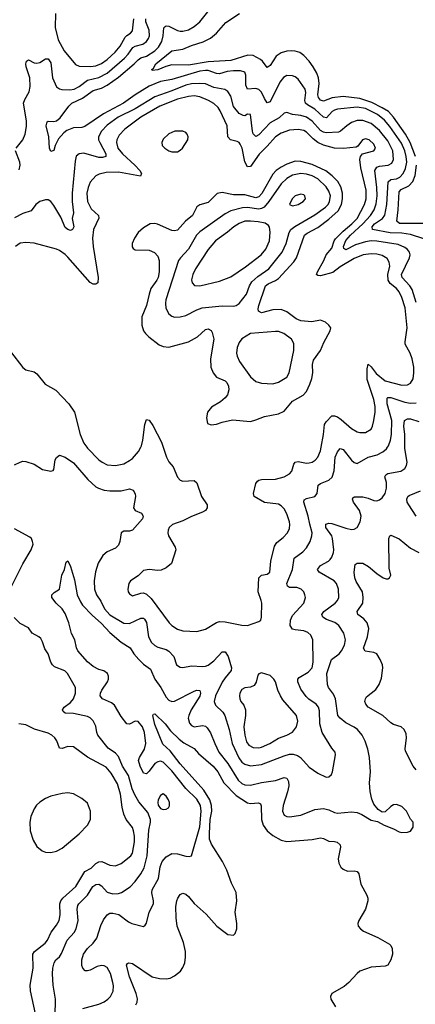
# Model space of a CAD drawing. Header units: inches. Extents: x 1649636 to 1815363, y 506543 to 641975.
# Tile 151 of 256: x 1716507 to 1719325, y 536034 to 543045. Entities that reach past the tile are written whole.
import ezdxf

# ---------------------------------------------------------------- set-up
doc = ezdxf.new("R2010")
doc.units = ezdxf.units.IN
doc.header["$MEASUREMENT"] = 0
doc.layers.add('B7513', color=7, linetype='Continuous')
doc.layers.add('B7514', color=7, linetype='Continuous')

msp = doc.modelspace()

# ---------------------------------------------------------------- linework, layer by layer
at = {"layer": 'B7513', "color": 5}
for points, elevation in [([(1716470, 539876), (1716510, 539894.9), (1716530, 539900.3), (1716550, 539899.5), (1716610, 539879.3), (1716670, 539842), (1716730, 539830.8), (1716744.7, 539835.3), (1716750, 539842), (1716760.5, 539910), (1716770, 539927.3), (1716790, 539944), (1716830, 539930.4), (1716890, 539890.4), (1716991.6, 539771.6), (1717050, 539718.7), (1717068.1, 539708.1), (1717110, 539694), (1717148.8, 539688.8), (1717230, 539688.9), (1717290, 539704.4), (1717314.9, 539694.9), (1717328.8, 539668.8), (1717331.6, 539650), (1717318.6, 539570), (1717330.2, 539550.2), (1717374.4, 539530), (1717386, 539510), (1717381.3, 539490), (1717311.3, 539408.7), (1717290, 539402.7), (1717250, 539403.5), (1717230.3, 539390), (1717220.5, 539330), (1717210, 539303), (1717190, 539282.7), (1717130, 539256), (1717099.6, 539230), (1717065.6, 539174.4), (1717047.2, 539112.8), (1717037.9, 539050), (1717040.8, 538990), (1717055, 538950), (1717084.7, 538904.7), (1717111.8, 538850), (1717150, 538806.8), (1717250, 538748.4), (1717290, 538745.2), (1717370, 538782.7), (1717390, 538782.4), (1717397.2, 538777.2), (1717411.3, 538751.3), (1717425.2, 538650), (1717447.1, 538610), (1717470, 538587.8), (1717490, 538575.8), (1717550, 538560.1), (1717570, 538549.2), (1717604.9, 538510), (1717624.9, 538450), (1717650, 538433.7), (1717670, 538433.1), (1717730, 538444.2), (1717810, 538439.2), (1717830, 538442.3), (1717850, 538449.4), (1717890, 538479.3), (1717950, 538544.2), (1717970, 538544.2), (1717991.5, 538510), (1718015.6, 538430), (1718014.2, 538410), (1717970, 538359.3), (1717950, 538328.5), (1717901.6, 538230), (1717893.1, 538190), (1717902.9, 538162.9), (1717953.3, 538113.3), (1717969.4, 538090), (1717998, 537990), (1718020.1, 537890), (1718067.7, 537787.7), (1718090, 537758.8), (1718110, 537743), (1718150, 537732.6), (1718230, 537740.1), (1718390, 537802.8), (1718430, 537813.8), (1718454.4, 537814.4), (1718484.7, 537804.7), (1718507.4, 537790), (1718570, 537721.5), (1718630, 537678.7), (1718690, 537650.4), (1718710, 537652.7), (1718727.3, 537670), (1718735.1, 537690), (1718756.3, 537810), (1718753, 537830), (1718730, 537858.4), (1718662, 537970), (1718645.6, 538030), (1718643.2, 538123.2), (1718636, 538150), (1718619.8, 538170), (1718566.1, 538206.1), (1718546.4, 538226.4), (1718510, 538276.9), (1718487.6, 538330), (1718487.9, 538350), (1718498.6, 538361.4), (1718561.5, 538398.5), (1718589.9, 538430.1), (1718596.3, 538470), (1718595.8, 538630), (1718581.1, 538661.1), (1718560.5, 538680.5), (1718530, 538694.2), (1718470, 538699.1), (1718450, 538705.8), (1718433.6, 538730), (1718435, 538770), (1718450, 538802.8), (1718530.9, 538890), (1718542, 538930), (1718538.7, 538950), (1718531.6, 538970), (1718512, 538990), (1718480.6, 539000.6), (1718430, 539000.9), (1718413.6, 539010), (1718410.9, 539030), (1718451.2, 539130), (1718463.1, 539210), (1718523.5, 539256.5), (1718550, 539283.1), (1718575.9, 539330), (1718589.1, 539370), (1718591.2, 539390), (1718572.8, 539452.8), (1718563, 539510), (1718529.8, 539610), (1718533.9, 539626.1), (1718550, 539636.5), (1718610, 539650.4), (1718626.3, 539670), (1718633.7, 539730), (1718650, 539741.6), (1718710, 539766), (1718732, 539788), (1718746.7, 539833.3), (1718754.9, 539930), (1718770, 539968.7), (1718790, 539990.3), (1718810, 539983.1), (1718870, 539909), (1718890, 539891.5), (1718910, 539885.5), (1718989.9, 539930.1), (1719052.8, 539947.2), (1719092.5, 539967.5), (1719118.8, 539990), (1719126.2, 540000)], 360), ([(1716956.8, 536003.2), (1717070, 536034.4), (1717110, 536051.7), (1717136.1, 536070), (1717154.8, 536090), (1717171.9, 536128.1), (1717174.9, 536165.1), (1717170.6, 536190), (1717153.8, 536253.8), (1717130, 536295.4), (1717110, 536308.5), (1717090, 536311.1), (1717058.3, 536301.7), (1717010, 536276.8), (1716990, 536271), (1716972.5, 536272.5), (1716955.8, 536290), (1716950.8, 536310.8), (1716949.8, 536350), (1716961.8, 536390), (1716990, 536431.5), (1717030, 536470.2), (1717055.5, 536504.5), (1717085.6, 536594.4), (1717105.1, 536634.9), (1717130, 536671.8), (1717150, 536682), (1717170, 536683.5), (1717212.8, 536672.9), (1717281.8, 536621.8), (1717306, 536610), (1717390, 536586.8), (1717402, 536598), (1717410, 536611.3), (1717429.8, 536690), (1717459.9, 536750), (1717460.5, 536770), (1717447.6, 536827.6), (1717451, 536849), (1717496.5, 536930), (1717508.6, 537011.4), (1717522.8, 537050), (1717550, 537084.2), (1717590, 537106.7), (1717630, 537105.8), (1717691.3, 537088.7), (1717713.1, 537086.9), (1717730, 537091), (1717790, 537298.4), (1717799.5, 537410), (1717794, 537450), (1717770, 537495.4), (1717689.6, 537569.6), (1717590, 537695.4), (1717530, 537757.8), (1717510, 537765.2), (1717490, 537761), (1717470, 537748), (1717430, 537693.3), (1717410, 537673.7), (1717390, 537678.9), (1717364.7, 537730), (1717354.4, 537770), (1717360.3, 537790), (1717395, 537850), (1717404.7, 537890), (1717395.5, 537970), (1717382.8, 538010), (1717350, 538046.3), (1717330, 538049.6), (1717290, 538029.6), (1717270, 538032), (1717230, 538083.7), (1717183.3, 538163.3), (1717160.3, 538180.3), (1717097.6, 538210), (1717079.7, 538230), (1717082, 538250), (1717092, 538270), (1717133.3, 538330), (1717139.6, 538350), (1717139.6, 538370), (1717131.5, 538390), (1717107.6, 538407.6), (1717070, 538418.7), (1717030, 538438.9), (1716990, 538472.4), (1716922.4, 538550), (1716912.2, 538572.2), (1716899.4, 538630), (1716875.2, 538675.2), (1716856.7, 538750), (1716830, 538815.8), (1716810, 538849.7), (1716766.9, 538890), (1716737, 538930), (1716735.1, 538950), (1716752.9, 538967.1), (1716791, 538990), (1716808.1, 539090), (1716825.4, 539130), (1716838, 539182), (1716850, 539192), (1716870, 539152), (1716897.2, 539057.2), (1716917.2, 538950), (1716939.6, 538899.6), (1716955.5, 538875.5), (1717024.4, 538804.4), (1717090, 538745.9), (1717150, 538681.2), (1717230, 538611.3), (1717292.9, 538572.9), (1717320.1, 538530), (1717354.6, 538490), (1717390, 538455.9), (1717439.5, 538419.5), (1717470.8, 538350), (1717512.1, 538290), (1717550, 538219.7), (1717570, 538198.2), (1717590, 538189.4), (1717610, 538193.2), (1717750, 538263.2), (1717770, 538270.2), (1717790, 538267.7), (1717795.6, 538250), (1717790, 538228), (1717729.2, 538130), (1717712.4, 538090), (1717708.1, 538070), (1717716.4, 538036.4), (1717730, 538018.9), (1717750, 538010.2), (1717810, 538018.9), (1717830, 538014.2), (1717843.1, 538003.1), (1717865.7, 537965.7), (1717896.3, 537890), (1717926.7, 537830), (1717988.7, 537748.7), (1718063.1, 537630), (1718090, 537604.8), (1718110, 537596.1), (1718150, 537593.1), (1718230, 537613.5), (1718330, 537626.8), (1718390, 537648.3), (1718410, 537643.1), (1718420.7, 537620.7), (1718423, 537590), (1718414.4, 537545.6), (1718384.3, 537450), (1718378.5, 537410), (1718390, 537380.9), (1718410, 537371.3), (1718430, 537369.3), (1718510, 537381.3), (1718610, 537421.5), (1718670, 537427), (1718710, 537417.8), (1718750, 537399.1), (1718770, 537395.8), (1718870, 537404), (1718910, 537398.9), (1718944.2, 537384.2), (1719010, 537345.5), (1719055.5, 537335.5), (1719102, 537310), (1719170, 537282.8), (1719210, 537261), (1719230, 537256), (1719270, 537258.8), (1719290, 537266), (1719310, 537294), (1719309, 537330), (1719291.8, 537351.8), (1719262, 537410), (1719230, 537442), (1719190, 537456.2), (1719170, 537454.5), (1719150, 537442.7), (1719110, 537405.2), (1719090, 537401.2), (1719061.1, 537421.1), (1719030, 537458), (1719014.1, 537494.1), (1719003.1, 537550), (1718998.5, 537610), (1719006.3, 537690), (1718999.1, 537790), (1718987.4, 537850), (1718967, 537907), (1718945.7, 537950), (1718914.3, 537990), (1718890, 538007.2), (1718830, 538037.4), (1718789.8, 538070), (1718774.2, 538090), (1718757.5, 538210), (1718742.2, 538242.2), (1718705.6, 538290), (1718698.5, 538310), (1718695.6, 538390), (1718727.1, 538490), (1718781.8, 538530), (1718799.4, 538550), (1718821.5, 538590), (1718828.9, 538630), (1718816.6, 538676.6), (1718780.4, 538730), (1718751.6, 538751.6), (1718693.5, 538773.5), (1718665.3, 538790), (1718659.8, 538810), (1718673.5, 538830), (1718753.5, 538890), (1718771, 538910), (1718779.8, 538930), (1718777.2, 538990), (1718763.8, 539030), (1718746.4, 539050), (1718641.1, 539110), (1718627.7, 539130), (1718650, 539159.2), (1718706, 539190), (1718718.6, 539201.4), (1718730, 539217.1), (1718741.1, 539250), (1718744.2, 539270), (1718735.5, 539350), (1718729.2, 539370), (1718687.1, 539430), (1718686.5, 539453.5), (1718710, 539460.1), (1718730, 539457.3), (1718830, 539423.7), (1718870, 539415.2), (1718890, 539416), (1718910, 539428.2), (1718931.4, 539468.6), (1718938.7, 539510), (1718928.2, 539550), (1718884.1, 539610), (1718876.4, 539630), (1718880.5, 539639.5), (1718892.1, 539647.9), (1718950, 539647.8), (1718990, 539638.9), (1719030, 539622.2), (1719050, 539619.7), (1719070, 539625.8), (1719090, 539640.3), (1719109.8, 539670.1), (1719120.2, 539710), (1719119.5, 539750), (1719107.4, 539790), (1719115.4, 539804.6), (1719130, 539813.1), (1719220.7, 539830), (1719250.6, 539849.4), (1719262, 539870), (1719266.6, 539893.4), (1719250.8, 539990.8), (1719250.7, 540000)], 340), ([(1716985.5, 540000), (1716990, 539993.6), (1717070, 539911.8), (1717093.6, 539893.6), (1717130, 539875.3), (1717190, 539869.4), (1717250, 539883), (1717290, 539904.8), (1717310, 539921), (1717352.9, 539970), (1717368.8, 540000)], 380), ([(1717528.4, 540000), (1717551.9, 539930), (1717570, 539897.4), (1717600.2, 539860.2), (1717630, 539787.2), (1717650, 539765.5), (1717670, 539757.8), (1717750, 539763.7), (1717768, 539748), (1717801.5, 539650), (1717841.3, 539590), (1717842.4, 539570), (1717830.6, 539550), (1717810, 539537.4), (1717730, 539506.2), (1717670, 539476), (1717594.8, 539450), (1717571.7, 539428.3), (1717563.7, 539410), (1717562.6, 539390), (1717567.6, 539370), (1717615.6, 539290), (1717620.3, 539270), (1717587.8, 539172.2), (1717550, 539141), (1717515.5, 539124.5), (1717490, 539122.7), (1717430, 539129.7), (1717390, 539121.6), (1717350, 539085.6), (1717297.3, 539050), (1717285.5, 539030), (1717276.3, 538990), (1717280.7, 538970), (1717290, 538956), (1717310, 538943), (1717370, 538961.7), (1717390, 538963.1), (1717410, 538954.9), (1717443, 538923), (1717570.8, 538750.8), (1717590.9, 538730.9), (1717630, 538705.5), (1717670, 538693.8), (1717770, 538689), (1717830, 538706), (1717907.8, 538752.2), (1717930, 538759.2), (1717970, 538758.2), (1718090, 538733), (1718129.4, 538730.6), (1718210, 538758.8), (1718224, 538770), (1718229.3, 538790.7), (1718231.5, 538890), (1718228, 538910), (1718204.8, 538970), (1718210.7, 539069.3), (1718230, 539090.3), (1718270, 539097.4), (1718289.6, 539110), (1718295.3, 539190), (1718323.1, 539296.9), (1718339, 539321), (1718383.2, 539356.8), (1718414, 539390), (1718430, 539422.8), (1718432.1, 539450), (1718429.8, 539470), (1718410, 539526.6), (1718390, 539561.6), (1718370, 539584.2), (1718350, 539595.1), (1718250, 539606.6), (1718177.6, 539650), (1718171.3, 539671.3), (1718190, 539742.8), (1718200.8, 539759.2), (1718210, 539766.7), (1718230, 539771.4), (1718330, 539772.1), (1718390, 539789.3), (1718428, 539810), (1718446, 539830), (1718460.8, 539879.2), (1718470, 539894.3), (1718490, 539897.7), (1718550, 539887.2), (1718570, 539888.5), (1718590, 539894.2), (1718612.2, 539907.8), (1718630.4, 539929.6), (1718650, 539975.5), (1718654.6, 540000)], 380), ([(1719330.5, 539510.5), (1719278.4, 539590), (1719267.2, 539610), (1719263.5, 539630), (1719271.5, 539648.5), (1719282.1, 539657.9), (1719362, 539690)], 320), ([(1716429.8, 538970), (1716528.4, 539170), (1716589.5, 539270), (1716602, 539310), (1716599.5, 539330), (1716592.3, 539350), (1716580.1, 539360.1), (1716470, 539418.4)], 360), ([(1719330, 537703.5), (1719309.8, 537729.8), (1719255.8, 537835.8), (1719253.1, 537853.1), (1719263.1, 537930), (1719258.8, 537958.8), (1719245.6, 537990), (1719225.2, 538010), (1719170, 538025.1), (1719150, 538037.2), (1719094.8, 538090), (1718989.6, 538150), (1718973, 538170), (1718965.6, 538190), (1718969.5, 538210), (1718977.7, 538222.3), (1719044.5, 538275.5), (1719068.4, 538310), (1719083.3, 538356.7), (1719093.1, 538430), (1719090.9, 538450), (1719075.1, 538490), (1719051.2, 538530), (1719030, 538539.8), (1718968.9, 538548.9), (1718955.1, 538570), (1718985.2, 538650), (1718993.7, 538710), (1718981.9, 538750), (1718957.5, 538777.5), (1718914.5, 538810), (1718909.8, 538830), (1718950.7, 538890), (1718954.6, 538930), (1718948.4, 538970), (1718903.9, 539043.9), (1718894.5, 539070), (1718889.8, 539110.2), (1718895.6, 539164.4), (1718910, 539175.8), (1718950, 539174.2), (1718992.2, 539152.2), (1719050, 539100.8), (1719096.3, 539070), (1719116.2, 539063.8), (1719130, 539064.2), (1719140.9, 539070), (1719151.1, 539090), (1719139.7, 539139.7), (1719136.4, 539350), (1719143.7, 539370), (1719150, 539373.1), (1719210, 539348), (1719290, 539282), (1719350, 539250.4)], 320), ([(1716759.5, 535950), (1716762.9, 536070), (1716746.3, 536170), (1716740.5, 536250), (1716742.4, 536290), (1716753.5, 536330), (1716765.6, 536350), (1716790, 536372.4), (1716805.4, 536394.6), (1716845.9, 536490), (1716895.2, 536544.8), (1716909.9, 536570.1), (1716924.1, 536630), (1716917.7, 536710), (1716922.4, 536737.6), (1716929, 536750), (1716989.2, 536810.8), (1717028.2, 536871.8), (1717050, 536886.8), (1717070, 536890.2), (1717090, 536877.3), (1717130, 536833), (1717170, 536820.6), (1717210, 536822.5), (1717232.8, 536830), (1717294.2, 536870), (1717330, 536907.1), (1717370, 536961.8), (1717393.9, 537006.1), (1717416, 537090), (1717426.2, 537273.8), (1717438.4, 537330), (1717438, 537350), (1717418.7, 537398.7), (1717354.7, 537474.7), (1717326.1, 537526.1), (1717308.5, 537568.5), (1717281.9, 537661.9), (1717240.2, 537730), (1717210, 537799.1), (1717190, 537821.8), (1717138, 537858), (1717064.2, 537950), (1717056.5, 537970), (1717050, 538015.1), (1717031.6, 538051.6), (1717010, 538072.7), (1716990, 538083.1), (1716890, 538105.4), (1716830, 538106.6), (1716817.6, 538117.6), (1716812, 538130), (1716824.5, 538150), (1716870, 538182.3), (1716890.4, 538209.6), (1716904.2, 538250), (1716905.1, 538290), (1716848, 538390), (1716828, 538408), (1716756.1, 538436.1), (1716739.8, 538450), (1716729.2, 538469.2), (1716710, 538529.5), (1716685.6, 538565.6), (1716670, 538615.1), (1716657.5, 538637.5), (1716644.5, 538650), (1716597, 538677), (1716570, 538713.3), (1716510, 538746), (1716467.3, 538787.2)], 360), ([(1717335.5, 536030), (1717344.1, 536050), (1717346.4, 536073.6), (1717337.3, 536110), (1717290, 536229.6), (1717267.7, 536312.3), (1717274.9, 536325.1), (1717284, 536330), (1717310, 536324), (1717450, 536230.2), (1717503.3, 536216.7), (1717550, 536215.2), (1717579.1, 536220.9), (1717610, 536236.5), (1717652.8, 536270), (1717670, 536295.3), (1717683.2, 536330), (1717689.2, 536370), (1717688.1, 536410), (1717674.2, 536474.2), (1717629, 536590), (1717620.9, 536650), (1717619.8, 536730), (1717625.4, 536770), (1717634.3, 536790), (1717650, 536814.9), (1717670, 536824.4), (1717690, 536817.6), (1717710, 536800.3), (1717750, 536750.3), (1717835.5, 536675.5), (1717910.3, 536590.3), (1717970, 536543.8), (1717990, 536530.6), (1718030, 536524.9), (1718041.2, 536538.8), (1718053.6, 536570), (1718053, 536610), (1718042.6, 536690), (1718053.8, 536770), (1718049.8, 536830), (1718015.7, 536895.7), (1717982.5, 536990), (1717950.5, 537050), (1717873.4, 537173.4), (1717860.1, 537210), (1717857.9, 537250), (1717864.5, 537350), (1717875.8, 537410), (1717872.9, 537450), (1717861.2, 537490), (1717818.2, 537558.2), (1717650, 537746.8), (1717578.3, 537838.3), (1717526.2, 537886.2), (1717470, 538026), (1717455.1, 538090), (1717460.5, 538099.5), (1717470, 538103), (1717543.8, 538030), (1717581.9, 537981.9), (1717642, 537922), (1717676.7, 537896.7), (1717750, 537854.9), (1717780.4, 537820.4), (1717885.5, 537730), (1717918.6, 537690), (1717960.1, 537610), (1718050, 537520.1), (1718130, 537468.6), (1718150, 537463.2), (1718209, 537469), (1718221.2, 537461.2), (1718228, 537448), (1718229.3, 537350), (1718242, 537310), (1718269.2, 537270), (1718310, 537236.3), (1718370, 537202.6), (1718410, 537193.2), (1718590, 537208.1), (1718650, 537218.3), (1718670, 537215.3), (1718710, 537196), (1718750, 537193.8), (1718768.3, 537188.3), (1718788.8, 537170), (1718792.3, 537152.3), (1718775.3, 537070), (1718779.5, 537039.5), (1718795.5, 537010), (1718810, 536995.5), (1718842.9, 536982.9), (1718890, 536983.7), (1718910, 536979.3), (1718923.4, 536963.4), (1718937.4, 536890), (1718979.5, 536810), (1718986, 536790), (1718986, 536770), (1718970.4, 536710), (1718923.8, 536630), (1718916.3, 536610), (1718917.3, 536590), (1718934, 536570), (1718955.6, 536555.6), (1719058.8, 536510), (1719141.4, 536461.4), (1719151.5, 536451.5), (1719160.4, 536430), (1719161.3, 536390), (1719150, 536349.2), (1719130, 536312.7), (1719110, 536306), (1719010, 536297.7), (1718930.2, 536269.8), (1718910, 536253.7), (1718851.5, 536188.5), (1718818.8, 536161.2), (1718730.6, 536110), (1718721.3, 536090), (1718722.6, 536070), (1718755.8, 536015.8)], 320), ([(1716630.9, 535910.9), (1716584.3, 536130), (1716581.6, 536170), (1716602.6, 536290), (1716600.9, 536390), (1716611.5, 536410), (1716688, 536470), (1716705.7, 536490), (1716732, 536548), (1716770, 536596.5), (1716788.3, 536630), (1716795, 536670), (1716793.9, 536750), (1716799.6, 536770), (1716814.3, 536790), (1716906.7, 536873.3), (1716970, 536978.7), (1717016.3, 537003.7), (1717050, 537036.4), (1717070, 537049), (1717091.5, 537051.5), (1717150, 537023.8), (1717190, 537020.2), (1717230, 537037.2), (1717297.7, 537090), (1717310.7, 537110), (1717324.3, 537190), (1717325.5, 537230), (1717318.2, 537270), (1717310, 537291.9), (1717266.1, 537350), (1717248.6, 537388.6), (1717236.7, 537436.7), (1717224.7, 537530), (1717203, 537603), (1717159.8, 537679.8), (1717123.4, 537723.4), (1716990, 537794.4), (1716890, 537866.2), (1716850, 537869.7), (1716810, 537855.8), (1716790, 537858.4), (1716770.8, 537910), (1716758.5, 537930), (1716736.3, 537950), (1716710, 537965.3), (1716613.1, 537993.1), (1716550, 538023), (1716502, 538030)], 380)]:
    msp.add_lwpolyline(points, dxfattribs=dict(at, elevation=elevation))
for points, elevation in [([(1718230, 538394), (1718210, 538386.6), (1718203.6, 538376.4), (1718192.2, 538327.8), (1718177, 538303), (1718150, 538292.1), (1718110, 538286.9), (1718090, 538274.3), (1718075.6, 538250), (1718072.7, 538230), (1718074, 538210), (1718082.3, 538190), (1718103.8, 538163.8), (1718116.5, 538130), (1718116.1, 538090), (1718104.2, 538010), (1718110.6, 537950), (1718123.5, 537903.5), (1718139.4, 537879.4), (1718170, 537862.3), (1718210, 537860.5), (1718230, 537864.8), (1718288.4, 537890), (1718350, 537928.7), (1718410, 537950.2), (1718449.3, 537970.7), (1718479.1, 538010), (1718488.4, 538050), (1718477.8, 538090), (1718382.3, 538202.3), (1718364.5, 538230), (1718346, 538270), (1718329.8, 538330), (1718318, 538350), (1718290, 538374)], 380), ([(1716850, 537538.6), (1716810, 537535.2), (1716730, 537516), (1716690, 537498.9), (1716650, 537472.8), (1716628, 537452), (1716610, 537426.6), (1716587.6, 537370), (1716579.5, 537330), (1716582.7, 537270), (1716602.6, 537202.6), (1716630, 537157.6), (1716666.1, 537126.1), (1716690, 537118), (1716730, 537114.9), (1716770, 537123.1), (1716810, 537146.3), (1716931.7, 537248.3), (1716990.5, 537309.5), (1717011.4, 537350), (1717011.3, 537410), (1716990, 537465.4), (1716950, 537500.3), (1716890, 537532.5)], 420), ([(1717530, 537532), (1717510, 537521.2), (1717494.4, 537490), (1717490.4, 537470), (1717492.7, 537452.7), (1717510, 537426.8), (1717530, 537420.7), (1717550, 537424), (1717566.6, 537433.4), (1717574.2, 537445.8), (1717574, 537470), (1717567.3, 537490), (1717550, 537515.1)], 360)]:
    msp.add_lwpolyline(points, close=True, dxfattribs=dict(at, elevation=elevation))
at = {"layer": 'B7514', "color": 5}
for points, elevation in [([(1719384.5, 541484.5), (1719290, 541514.1), (1719230, 541525.1), (1719146.9, 541526.9), (1719019.7, 541550), (1719018.5, 541570), (1719033.7, 541590), (1719091.4, 541628.6), (1719108.1, 541651.9), (1719122.3, 541730), (1719131.2, 541890), (1719150, 541907.6), (1719190, 541912.4), (1719215.7, 541924.3), (1719239.4, 541950), (1719255.3, 541984.7), (1719263.9, 542030), (1719260.5, 542070), (1719249.9, 542110.1), (1719226.1, 542166.1), (1719143.4, 542283.4), (1719104.9, 542330), (1719055, 542370), (1718970, 542411.8), (1718910, 542420.8), (1718770, 542407.5), (1718750, 542401.7), (1718732.5, 542390), (1718692.9, 542347.1), (1718670, 542351.7), (1718610, 542407.6), (1718557.4, 542437.4), (1718543.6, 542450), (1718539.2, 542470), (1718546.2, 542526.2), (1718539.6, 542550), (1718490, 542620.3), (1718470, 542636.8), (1718450, 542645.7), (1718410, 542647.1), (1718386.4, 542633.6), (1718361, 542599), (1718290, 542460.4), (1718270, 542452.4), (1718250, 542482.6), (1718229.5, 542529.5), (1718210, 542548.3), (1718190, 542554.1), (1718130, 542551.1), (1718118, 542578), (1718117.3, 542650), (1718109.6, 542670), (1718080, 542680), (1718030, 542680.4), (1717984.8, 542675.2), (1717930, 542659.6), (1717910, 542661.2), (1717850, 542683.1), (1717830, 542683.5), (1717790, 542677.3), (1717590, 542619.7), (1717510, 542603.5), (1717429.6, 542570.4), (1717329.7, 542510.3), (1717245.7, 542450), (1717104.6, 542375.4), (1716970, 542283.5), (1716950, 542276.9), (1716890, 542274.3), (1716843.9, 542256.1), (1716820.6, 542239.4), (1716784.5, 542195.5), (1716760.3, 542150), (1716750, 542113.2), (1716730, 542105.2), (1716720.5, 542130), (1716713.6, 542210), (1716695.8, 542290), (1716703.3, 542316.7), (1716710, 542321.6), (1716750, 542319), (1716770, 542324.2), (1716795.1, 542344.9), (1716857.2, 542430), (1716879.4, 542450), (1716953.4, 542486.6), (1717030, 542540.3), (1717090, 542557.3), (1717130, 542577.8), (1717210, 542636), (1717321.6, 542730), (1717350, 542760.1), (1717370, 542772.7), (1717410, 542785.3), (1717470, 542823.4), (1717496.4, 542850), (1717519.7, 542890), (1717529.5, 542930), (1717533.6, 542986.4), (1717542.8, 542997.2), (1717550, 543000.9), (1717570, 542999.8), (1717630, 542967.2), (1717650, 542962.6), (1717670, 542962.6), (1717710, 542973.1), (1717750, 542995.6), (1717789.4, 543030.6), (1717900.7, 543170)], 340), ([(1716763, 543090), (1716759, 542990), (1716781.6, 542901.6), (1716823.5, 542823.5), (1716905.2, 542725.2), (1716930, 542713.7), (1717010.7, 542710.7), (1717050, 542715.4), (1717090, 542733.3), (1717130, 542761.2), (1717187.5, 542812.5), (1717223.1, 542856.9), (1717259.3, 542920.7), (1717270, 542932.8), (1717297.2, 542950), (1717310, 542966.3), (1717320.3, 543050)], 380), ([(1719325.4, 542070), (1719289, 542170), (1719255.2, 542230), (1719170, 542351.3), (1719133.1, 542390), (1719090, 542417), (1719014.6, 542454.6), (1718930, 542483.1), (1718810, 542497.5), (1718732.7, 542487.3), (1718670, 542463.6), (1718650, 542471.4), (1718635, 542490), (1718630.4, 542510), (1718639.9, 542590), (1718634.9, 542630), (1718623, 542663), (1718597.7, 542710), (1718570, 542748.5), (1718530, 542789.7), (1718503.6, 542810), (1718470, 542821.8), (1718443.1, 542823.1), (1718410, 542820.7), (1718370, 542808.3), (1718334.9, 542785.1), (1718290, 542717.7), (1718270, 542705.4), (1718236.5, 542750), (1718222.2, 542762.2), (1718170, 542788.8), (1718132.7, 542792.7), (1718010, 542755), (1717850, 542745.2), (1717710, 542720.8), (1717590, 542724.3), (1717547.9, 542712.1), (1717490, 542687), (1717450, 542682), (1717447.6, 542690), (1717459.4, 542700.6), (1717477.6, 542730), (1717590, 542823.9), (1717670, 542834.3), (1717730, 542860.9), (1717814, 542886), (1717865.8, 542914.2), (1717909.8, 542950), (1717975.8, 543024.2), (1718073.5, 543090)], 320), ([(1716482.8, 542130), (1716529.9, 542190.1), (1716547.3, 542230), (1716556.1, 542283.9), (1716556, 542324), (1716535.1, 542450), (1716543.6, 542476.4), (1716573.8, 542530), (1716582.8, 542570), (1716579.6, 542630), (1716552.7, 542710), (1716549.9, 542730.1), (1716556.2, 542750), (1716570, 542758.3), (1716610, 542737.8), (1716630, 542734.2), (1716650, 542740.2), (1716690, 542767.2), (1716710, 542767), (1716730, 542737.3), (1716741, 542630), (1716770, 542566.5), (1716790, 542551.3), (1716808.4, 542548.4), (1716864.9, 542544.9), (1716894, 542550), (1716930, 542568.4), (1716990, 542613.1), (1717070, 542633.1), (1717130, 542665.1), (1717253.1, 542770), (1717280.2, 542799.8), (1717313.1, 542846.9), (1717330, 542857.4), (1717383.1, 542870), (1717410.6, 542889.4), (1717424.6, 542910), (1717431.5, 542930), (1717429.4, 542970), (1717406.2, 543030), (1717406.7, 543050)], 360), ([(1719332, 541030), (1719302.9, 541122.9), (1719285.6, 541150), (1719230.5, 541210), (1719227.3, 541230), (1719284.2, 541350), (1719287.6, 541370), (1719283.5, 541390), (1719269.3, 541409.3), (1719250, 541422.3), (1719203, 541443), (1719050, 541467.9), (1719010, 541469.1), (1718970, 541464), (1718898.7, 541441.3), (1718830, 541406.6), (1718815.2, 541415.2), (1718812.5, 541430), (1718830, 541472.6), (1718863.8, 541510), (1718950.7, 541590), (1719005.3, 541650), (1719032.2, 541690), (1719047.3, 541732.7), (1719054.1, 541790), (1719051.6, 541850), (1719035.8, 541970), (1719050, 541995.3), (1719070, 542002.6), (1719131.6, 542008.4), (1719156.8, 542023.2), (1719169.9, 542050.1), (1719164.2, 542110), (1719130, 542181.7), (1719070, 542256.9), (1719010, 542305.4), (1718950, 542327.2), (1718910, 542327), (1718870, 542312), (1718836.1, 542290), (1718792.7, 542250), (1718776.8, 542243.2), (1718690, 542238.7), (1718670, 542243.2), (1718650, 542255.2), (1718590, 542323.2), (1718550.9, 542350.9), (1718510, 542361.5), (1718449.3, 542369.3), (1718410, 542383.1), (1718390, 542378.3), (1718355.1, 542344.9), (1718290, 542310.4), (1718210, 542225.3), (1718190, 542213.3), (1718171.2, 542231.2), (1718165.6, 542250), (1718150, 542368.7), (1718130, 542371.2), (1718110, 542361.1), (1718097.7, 542362.2), (1718070, 542377), (1718030, 542427.7), (1718010, 542501.3), (1717990, 542534.6), (1717967.6, 542547.6), (1717890, 542562.5), (1717830, 542587.8), (1717790, 542591.3), (1717730, 542588.3), (1717690, 542578.6), (1717590, 542537.1), (1717470, 542494.9), (1717330, 542409.9), (1717208.6, 542350), (1717130, 542294.6), (1717090.1, 542250), (1717069.5, 542210), (1717069.5, 542190), (1717076.8, 542170), (1717121.7, 542090), (1717121.1, 542070), (1717097.3, 542062.7), (1717070, 542063.8), (1716964.8, 542095.2), (1716930.2, 542089.8), (1716910, 542072.3), (1716901.6, 542038.4), (1716880.1, 541810), (1716880.1, 541750), (1716890.2, 541670), (1716880.3, 541630), (1716891.6, 541570), (1716882.8, 541550), (1716870, 541543.6), (1716850, 541549.7), (1716830, 541565.4), (1716799.2, 541639.2), (1716750, 541722.2), (1716730, 541749.7), (1716710, 541761.7), (1716690, 541762.7), (1716650, 541749.7), (1716622.6, 541730), (1716590, 541683.6), (1716530, 541665.3), (1716470, 541634.5)], 360), ([(1718654.6, 540000), (1718671.5, 540090), (1718678.6, 540161.4), (1718690, 540180.2), (1718730, 540223.2), (1718750, 540224.7), (1718770, 540216.6), (1718797.7, 540197.7), (1718870, 540134.4), (1718910, 540110.2), (1718930, 540104.5), (1718970, 540106.5), (1719009.7, 540130), (1719020.4, 540150), (1719029.8, 540190.1), (1719038.1, 540250), (1719038.5, 540290), (1719030, 540340.5), (1718983, 540483), (1718981.7, 540558.3), (1718989.1, 540590.9), (1719010, 540573.4), (1719045.7, 540525.7), (1719110, 540472.6), (1719230, 540443.5), (1719270, 540443.8), (1719290, 540456), (1719310, 540488), (1719315.5, 540530), (1719313.8, 540570), (1719301.7, 540630), (1719287.5, 540670), (1719253.7, 540733.7), (1719251.6, 540750), (1719266.6, 540850), (1719253.1, 540993.1), (1719230, 541067.2), (1719210, 541107.8), (1719190, 541131.7), (1719146.5, 541166.5), (1719132.6, 541190), (1719130.4, 541230), (1719143, 541290), (1719138.4, 541318.4), (1719123.9, 541343.9), (1719090, 541365.2), (1719050, 541375.4), (1719010, 541377.5), (1718953, 541370), (1718890, 541345), (1718790, 541284.2), (1718736.5, 541243.5), (1718650, 541221.6), (1718630, 541222.8), (1718622, 541230), (1718627.5, 541250), (1718673.1, 541330), (1718690.4, 541369.6), (1718730, 541417.1), (1718747, 541470), (1718755.7, 541484.3), (1718810, 541538.9), (1718873.2, 541590), (1718910, 541629.2), (1718964, 541730), (1718975.6, 541770), (1718975.7, 541830), (1718936.6, 541990), (1718930.7, 542050), (1718935.1, 542070), (1718949.7, 542090.3), (1719030, 542110.4), (1719042.3, 542130), (1719030, 542158.3), (1718995.4, 542190), (1718970, 542196.8), (1718948.9, 542190), (1718915.6, 542144.4), (1718903.6, 542136.4), (1718812.6, 542127.4), (1718750.1, 542129.9), (1718670, 542152.2), (1718630.5, 542170.5), (1718596.7, 542196.7), (1718550, 542243.6), (1718530, 542255.6), (1718490, 542262.5), (1718430, 542258.6), (1718370, 542236.7), (1718330, 542211.2), (1718270, 542143.2), (1718212.1, 542087.9), (1718150, 541999.8), (1718130, 541997.4), (1718110, 542032.8), (1718090.9, 542130), (1718078.3, 542158.3), (1718069.9, 542169.9), (1718057.1, 542177.1), (1718008.2, 542190), (1717990, 542209.7), (1717984, 542290), (1717935.7, 542395.8), (1717920.2, 542420.2), (1717890, 542448.4), (1717850.9, 542470), (1717790, 542495.3), (1717750, 542502.4), (1717710, 542499), (1717630, 542479.7), (1717505, 542430), (1717369.5, 542350), (1717255.5, 542264.5), (1717216.7, 542223.3), (1717199.1, 542190), (1717195.8, 542170), (1717205.5, 542130), (1717239.3, 542090), (1717327.8, 542010), (1717362, 541970), (1717375.2, 541950), (1717368.7, 541931.3), (1717210, 541958.9), (1717123.2, 541956.8), (1717074.4, 541945.6), (1717050, 541932.7), (1717010, 541886.9), (1716994.3, 541850), (1716985.6, 541810), (1716989.5, 541750), (1717016.9, 541696.9), (1717069.2, 541650), (1717071, 541631), (1717033.7, 541550), (1717025.2, 541490), (1717030.1, 541430), (1717066.9, 541210), (1717063.8, 541170), (1717050, 541160.5), (1717030, 541161.4), (1717010, 541174.6), (1716850, 541352.9), (1716830, 541372.9), (1716790, 541400.9), (1716770, 541410.9), (1716610, 541453.3), (1716550, 541457.2), (1716510, 541452.4), (1716478.4, 541430)], 380), ([(1716504.4, 541975.6), (1716509.8, 542010), (1716507.6, 542030), (1716476.8, 542110)], 360), ([(1719410, 541592.9), (1719213, 541593), (1719193.2, 541610), (1719203.9, 541690), (1719210, 541818), (1719224.5, 541835.5), (1719278.1, 541861.9), (1719306.5, 541893.5), (1719324.6, 541935.4), (1719333, 542010)], 320), ([(1716442.4, 540682.4), (1716529.2, 540569.2), (1716550, 540550.4), (1716610, 540536.4), (1716630, 540523), (1716688.4, 540450), (1716765.6, 540405.6), (1716857.8, 540310), (1716898.2, 540250), (1716938.2, 540090), (1716964.3, 540030), (1716985.5, 540000)], 380), ([(1719126.2, 540000), (1719133.6, 540010), (1719148.8, 540051.2), (1719155.7, 540090), (1719157.6, 540190), (1719124.9, 540310), (1719124.4, 540350), (1719130, 540355.4), (1719150, 540354.2), (1719250, 540320.4), (1719290, 540315), (1719330, 540316.4)], 360), ([(1717368.8, 540000), (1717374.1, 540010), (1717384.5, 540050), (1717398.5, 540161.5), (1717410, 540198.8), (1717430, 540194), (1717454.8, 540154.8), (1717516.3, 540036.3), (1717528.4, 540000)], 380), ([(1719250.7, 540000), (1719249.9, 540089.9), (1719243.4, 540150), (1719249.1, 540190.9), (1719270, 540203.8), (1719290, 540202.8), (1719350, 540182.5)], 340)]:
    msp.add_lwpolyline(points, dxfattribs=dict(at, elevation=elevation))
for points, elevation in [([(1717670, 542251.3), (1717611.3, 542250), (1717570, 542231), (1717530, 542193.3), (1717518.9, 542170), (1717523.1, 542150), (1717541.1, 542130), (1717568.4, 542110), (1717590, 542102.8), (1717630, 542104.7), (1717650, 542114.9), (1717666.3, 542130), (1717705.1, 542190), (1717707.8, 542210), (1717699.6, 542230), (1717690, 542240.7)], 420), ([(1718470, 542037.3), (1718410, 542016.6), (1718370, 541994), (1718334.8, 541970), (1718310, 541945.6), (1718232.4, 541807.6), (1718210, 541783.1), (1718190, 541777.4), (1718110, 541797.9), (1718030, 541798.2), (1717950, 541814.5), (1717913.4, 541806.6), (1717850, 541743.5), (1717790, 541726), (1717770, 541713), (1717736.9, 541650), (1717689.2, 541610.8), (1717630, 541545.1), (1717610, 541540.4), (1717590, 541544.7), (1717489.8, 541589.8), (1717470, 541593.5), (1717437.3, 541590), (1717390, 541563.1), (1717351.3, 541530), (1717324.7, 541490), (1717307.1, 541450), (1717307.1, 541427.1), (1717315.1, 541415.1), (1717330, 541405.3), (1717430, 541402.6), (1717467.5, 541387.5), (1717490, 541361.1), (1717500.4, 541330), (1717501, 541250), (1717493.9, 541210), (1717484.6, 541190), (1717442.2, 541130), (1717428.7, 541090), (1717411.1, 541008.9), (1717377.6, 540930), (1717376.5, 540870), (1717389.2, 540830), (1717402.3, 540810), (1717426.2, 540786.2), (1717499.5, 540730), (1717530, 540717.1), (1717570, 540712.7), (1717710, 540750.2), (1717773.8, 540786.2), (1717830, 540839.1), (1717850, 540843.6), (1717870, 540832.2), (1717877.8, 540817.8), (1717889.3, 540769.3), (1717865, 540630), (1717868.4, 540570), (1717885.4, 540530), (1717910, 540500.3), (1717970, 540474), (1717981.4, 540461.4), (1717994.2, 540434.2), (1717996.5, 540410), (1717986.8, 540373.2), (1717970, 540351.3), (1717936.9, 540323.1), (1717873.5, 540286.5), (1717846, 540250), (1717838.7, 540210), (1717844.9, 540170), (1717870, 540160.3), (1717910, 540164), (1717950, 540179.5), (1718024, 540196), (1718150, 540184.2), (1718190, 540194.4), (1718250, 540219.3), (1718350, 540238.6), (1718390, 540257.3), (1718450, 540328.5), (1718526.2, 540370), (1718550, 540397.8), (1718574.5, 540450), (1718587.3, 540490), (1718594, 540530), (1718591.9, 540590), (1718598.7, 540621.3), (1718648.8, 540690), (1718673, 540747), (1718719.5, 540830), (1718722.7, 540850), (1718709.4, 540870), (1718686, 540890), (1718650, 540906), (1718586.8, 540893.2), (1718510, 540900.2), (1718475.6, 540915.6), (1718410, 540965.2), (1718370, 540981.4), (1718310, 540979.3), (1718230, 540957.8), (1718208.7, 540968.7), (1718205.8, 540985.8), (1718209.9, 541010), (1718257.4, 541150), (1718275.9, 541164.1), (1718330, 541187), (1718350, 541201.5), (1718460.2, 541319.8), (1718478.1, 541350), (1718535.3, 541510), (1718554.2, 541525.8), (1718630, 541564.8), (1718710, 541625.2), (1718775.2, 541684.8), (1718798.9, 541730), (1718807.5, 541770), (1718805.8, 541810), (1718793.6, 541853.6), (1718773, 541893), (1718733.7, 541933.7), (1718688.4, 541968.4), (1718590, 542013.2), (1718510, 542036.2)], 420), ([(1718510, 541949.9), (1718450, 541938.2), (1718410, 541913.7), (1718370, 541876.5), (1718281.9, 541750), (1718248.6, 541710), (1718230, 541699.9), (1718210, 541695.9), (1718130, 541706.9), (1718093.9, 541706.1), (1718010, 541683.6), (1717970, 541663.2), (1717790, 541534.9), (1717767.4, 541510), (1717708.7, 541411.3), (1717652, 541350), (1717639.4, 541330), (1717548.8, 541050), (1717545.7, 541025.7), (1717549.2, 540990), (1717570, 540950.4), (1717590, 540933.1), (1717610, 540926), (1717650, 540928.9), (1717690, 540939.1), (1717770, 540979.7), (1717807.5, 540992.5), (1717950, 541007.3), (1718030, 541004.2), (1718050, 541010.3), (1718070, 541024.2), (1718122.9, 541090), (1718144.4, 541150), (1718160.9, 541179.1), (1718203.2, 541216.8), (1718281.8, 541270), (1718375.8, 541390), (1718406.2, 541450), (1718425.4, 541530), (1718438.3, 541550), (1718467.2, 541572.8), (1718610, 541656.2), (1718684.2, 541710), (1718703.7, 541730), (1718714.8, 541750), (1718720.2, 541790), (1718710, 541824.7), (1718690, 541855.4), (1718630, 541912), (1718590, 541933.5), (1718550, 541944.8)], 440), ([(1718510, 541801.6), (1718470, 541789.6), (1718448.8, 541770), (1718428.5, 541730), (1718450, 541719.5), (1718490, 541729.2), (1718525.1, 541750), (1718542.9, 541770), (1718537, 541790), (1718530, 541797)], 460), ([(1718150, 541611), (1718110, 541609.2), (1718070, 541593.2), (1718031.4, 541570), (1717987.7, 541532.3), (1717900.7, 541470), (1717850.6, 541409.4), (1717758.2, 541270), (1717740.2, 541230), (1717731.8, 541191.8), (1717736.4, 541170), (1717753.1, 541153.1), (1717790, 541149.1), (1717930, 541182.9), (1718010, 541213.4), (1718115.3, 541284.7), (1718227.3, 541370), (1718260.5, 541410), (1718286.1, 541470), (1718292.2, 541532.2), (1718286.3, 541566.3), (1718278.7, 541578.7), (1718254.9, 541594.9), (1718204.9, 541604.9)], 460), ([(1718330, 540825.6), (1718151, 540810), (1718090, 540771.6), (1718070, 540746.6), (1718056.9, 540710), (1718052.4, 540670), (1718056.2, 540650), (1718073.2, 540610), (1718150, 540502.6), (1718190, 540468.9), (1718230, 540455.6), (1718310, 540452.2), (1718350, 540464.2), (1718410, 540499.5), (1718427.1, 540530), (1718460.3, 540690), (1718458.6, 540738.6), (1718442.6, 540770), (1718389.5, 540810), (1718350, 540825.1)], 440)]:
    msp.add_lwpolyline(points, close=True, dxfattribs=dict(at, elevation=elevation))

doc.saveas('drawing.dxf')
